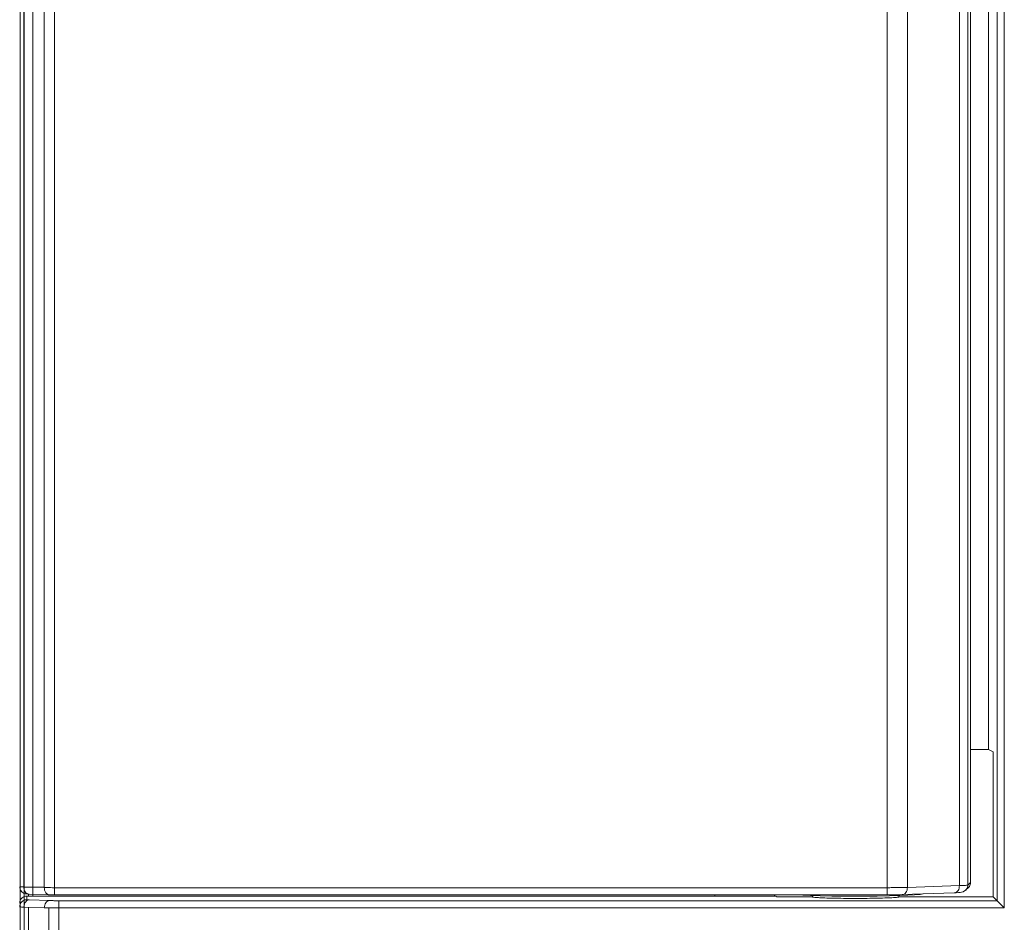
# Model space of a CAD drawing. Header units: millimetres. Extents: x -594 to 595, y -419 to 422.
# Tile 24 of 124: x -433 to -399, y 63 to 95. Entities that reach past the tile are written whole.
import ezdxf

# ---------------------------------------------------------------- set-up
doc = ezdxf.new("R2010")
doc.units = ezdxf.units.MM
doc.header["$MEASUREMENT"] = 0
doc.layers.add('layer 1', color=7, linetype='Continuous')

msp = doc.modelspace()

# ---------------------------------------------------------------- linework, layer by layer
at = {"layer": 'layer 1', "lineweight": 9}
for points in [[(-433.3252, 296.3519), (-433.3252, 296.3519), (-433.3252, 48.5083), (-433.3252, 48.5083)], [(-399.4342, 64.1488), (-399.4342, 64.1488), (-399.4342, 240.8641), (-399.4342, 240.8641)], [(-399.1843, 241.1138), (-399.1843, 241.1138), (-399.1843, 63.8992), (-399.1843, 63.8992)], [(-432.1312, 64.3498), (-432.1312, 64.3498), (-432.1312, 240.6632), (-432.1312, 240.6632)], [(-403.2525, 240.6632), (-403.2525, 240.6632), (-403.2525, 64.3498), (-403.2525, 64.3498)], [(-433.1918, 64.6144), (-433.1918, 64.6144), (-433.1918, 240.3985), (-433.1918, 240.3985)], [(-432.4847, 240.3985), (-432.4847, 240.3985), (-432.4847, 64.6144), (-432.4847, 64.6144)], [(-402.5454, 64.6073), (-402.5454, 64.6073), (-402.5454, 240.4057), (-402.5454, 240.4057)], [(-400.7435, 240.3428), (-400.7435, 240.3428), (-400.7435, 64.6702), (-400.7435, 64.6702)], [(-400.4512, 64.6878), (-400.4512, 64.6878), (-400.4512, 240.3252), (-400.4512, 240.3252)], [(-400.3563, 240.2303), (-400.3563, 240.2303), (-400.3563, 64.7827), (-400.3563, 64.7827)], [(-399.7383, 235.6201), (-399.7383, 235.6201), (-399.7383, 69.3929), (-399.7383, 69.3929)], [(-432.8827, 64.3065), (-432.8827, 64.3065), (-432.8827, 121.4392), (-432.8827, 121.4392)], [(-433.1827, 48.8568), (-433.1827, 48.8568), (-433.1827, 120.9211), (-433.1827, 120.9211)], [(-399.7383, 69.3929), (-399.7383, 69.3929), (-400.3563, 69.3929), (-400.3563, 69.3929)], [(-399.5654, 69.3065), (-399.5654, 69.3065), (-399.7383, 69.3929), (-399.7383, 69.3929)], [(-399.5654, 69.3065), (-399.5654, 69.3065), (-399.5654, 64.2803), (-399.5654, 64.2803)], [(-432.4847, 64.6144), (-432.4847, 64.6144), (-433.1918, 64.6144), (-433.1918, 64.6144)], [(-403.2525, 64.5996), (-403.2525, 64.5996), (-432.1312, 64.5996), (-432.1312, 64.5996)], [(-402.5454, 64.6073), (-402.5454, 64.6073), (-400.7435, 64.6702), (-400.7435, 64.6702)], [(-400.5253, 64.51), (-400.5253, 64.51), (-400.4205, 64.6148), (-400.4205, 64.6148)], [(-400.4512, 64.6878), (-400.4512, 64.6878), (-400.3563, 64.7827), (-400.3563, 64.7827)], [(-400.4204, 64.6146), (-400.4111, 64.6239), (-400.4027, 64.6341), (-400.3952, 64.6449)], [(-400.356, 64.7709), (-400.356, 64.7269), (-400.3703, 64.6812), (-400.3952, 64.6449)], [(-400.356, 64.7709), (-400.356, 64.7748), (-400.3561, 64.7787), (-400.3563, 64.7827)], [(-433.3069, 64.5117), (-433.3069, 64.5117), (-433.2598, 64.451), (-433.2598, 64.451)], [(-433.1858, 64.288), (-433.155, 64.3003), (-433.1214, 64.3068), (-433.0883, 64.3066)], [(-433.0883, 64.3066), (-433.0883, 64.3066), (-433.0883, 64.1825), (-433.0883, 64.1825)], [(-433.0883, 64.3066), (-433.0717, 64.3065), (-433.055, 64.3065), (-433.0383, 64.3065)], [(-433.0383, 64.377), (-433.0383, 64.377), (-433.0383, 64.3065), (-433.0383, 64.3065)], [(-433.0383, 64.3065), (-433.0383, 64.3065), (-407.1014, 64.3065), (-407.1014, 64.3065)], [(-432.3079, 64.3523), (-432.3079, 64.3523), (-433.0151, 64.377), (-433.0151, 64.377)], [(-432.1312, 64.3498), (-432.1312, 64.3498), (-403.2525, 64.3498), (-403.2525, 64.3498)], [(-409.2311, 64.3065), (-409.2311, 64.3065), (-409.2311, 64.3498), (-409.2311, 64.3498)], [(-407.1593, 64.3498), (-407.1593, 64.3498), (-407.1593, 64.3065), (-407.1593, 64.3065)], [(-407.1014, 64.3065), (-407.1014, 64.3065), (-407.0883, 64.2803), (-407.0883, 64.2803)], [(-405.8383, 64.2803), (-405.8383, 64.2803), (-407.0883, 64.2803), (-407.0883, 64.2803)], [(-406.1724, 64.3389), (-406.1724, 64.3389), (-405.9054, 64.3279), (-405.9054, 64.3279)], [(-405.9054, 64.3279), (-405.9054, 64.3279), (-405.5729, 64.3183), (-405.5729, 64.3183)], [(-405.8383, 64.2803), (-405.8383, 64.2803), (-405.8383, 64.3259), (-405.8383, 64.3259)], [(-403.5957, 64.3096), (-403.5957, 64.3096), (-403.1618, 64.317), (-403.1618, 64.317)], [(-403.5838, 64.235), (-403.4695, 64.2372), (-403.3552, 64.2404), (-403.2409, 64.2446)], [(-403.2409, 64.2446), (-403.2235, 64.2452), (-403.2062, 64.2459), (-403.1888, 64.2466)], [(-403.1618, 64.317), (-403.1618, 64.317), (-402.8102, 64.3266), (-402.8102, 64.3266)], [(-402.8383, 64.2803), (-402.8383, 64.2803), (-402.8383, 64.3258), (-402.8383, 64.3258)], [(-399.5654, 64.2803), (-399.5654, 64.2803), (-402.8383, 64.2803), (-402.8383, 64.2803)], [(-402.8102, 64.3266), (-402.8102, 64.3266), (-402.5271, 64.3378), (-402.5271, 64.3378)], [(-400.9202, 64.4204), (-400.9202, 64.4204), (-402.7222, 64.3574), (-402.7222, 64.3574)], [(-402.5271, 64.3378), (-402.5271, 64.3378), (-402.2994, 64.3509), (-402.2994, 64.3509)], [(-400.6086, 64.4551), (-400.6086, 64.4551), (-400.5254, 64.5099), (-400.5254, 64.5099)], [(-399.5654, 64.2803), (-399.5654, 64.2803), (-399.1843, 63.8992), (-399.1843, 63.8992)], [(-433.3383, 64.0668), (-433.3383, 64.0986), (-433.3314, 64.131), (-433.3187, 64.1601)], [(-433.3383, 63.9326), (-433.3383, 63.9438), (-433.3374, 63.9549), (-433.3357, 63.966)], [(-433.3357, 63.966), (-433.3307, 63.9997), (-433.3187, 64.0329), (-433.3013, 64.0623)], [(-433.3013, 64.0623), (-433.2809, 64.0966), (-433.2508, 64.1264), (-433.2163, 64.1465)], [(-433.2163, 64.1465), (-433.178, 64.1688), (-433.1326, 64.1825), (-433.0883, 64.1825)], [(-433.1724, 64.0333), (-433.1843, 63.9991), (-433.1912, 63.9626), (-433.1918, 63.9264)], [(-433.1918, 63.9264), (-433.1918, 63.9264), (-432.4847, 63.9018), (-432.4847, 63.9018)], [(-433.0362, 49.6859), (-433.0362, 49.6859), (-433.0362, 63.9264), (-433.0362, 63.9264)], [(-432.3079, 64.1516), (-432.3079, 64.1516), (-433.015, 64.1763), (-433.015, 64.1763)], [(-432.3291, 63.9017), (-432.3291, 63.9017), (-432.3291, 49.7106), (-432.3291, 49.7106)], [(-399.1843, 63.8992), (-399.1843, 63.8992), (-432.1312, 63.8992), (-432.1312, 63.8992)], [(-432.1311, 64.149), (-432.1311, 64.149), (-399.434, 64.149), (-399.434, 64.149)], [(-431.9756, 49.2109), (-431.9756, 49.2109), (-431.9756, 64.149), (-431.9756, 64.149)], [(-399.434, 64.149), (-399.434, 64.149), (-399.412, 64.1268), (-399.412, 64.1268)]]:
    msp.add_open_spline(points, degree=3, dxfattribs=at)
for points, knots in [([(-433.3383, 64.633), (-433.3383, 64.633), (-433.3343, 64.5887), (-433.3343, 64.5887), (-433.3343, 64.5887), (-433.3343, 64.5887), (-433.3069, 64.5117), (-433.3069, 64.5117)], [0, 0, 0, 0, 0.3333333, 0.3333333, 0.3333333, 0.3333333, 1, 1, 1, 1]), ([(-433.3383, 64.633), (-433.3383, 64.6316), (-433.3361, 64.6319), (-433.3342, 64.632), (-433.3342, 64.632), (-433.3286, 64.6323), (-433.3255, 64.6314), (-433.3218, 64.6309), (-433.3218, 64.6309), (-433.3157, 64.6299), (-433.3081, 64.6299), (-433.3008, 64.6298), (-433.3008, 64.6298), (-433.2905, 64.6295), (-433.2809, 64.629), (-433.2709, 64.6287)], [0, 0, 0, 0, 0.2, 0.2, 0.2, 0.2, 0.4, 0.4, 0.4, 0.4, 0.6, 0.6, 0.6, 0.6, 1, 1, 1, 1]), ([(-433.2709, 64.6287), (-433.2653, 64.6285), (-433.2597, 64.6284), (-433.2541, 64.6282), (-433.2541, 64.6282), (-433.2333, 64.6277), (-433.2126, 64.6272), (-433.1918, 64.6269)], [0, 0, 0, 0, 0.3333333, 0.3333333, 0.3333333, 0.3333333, 1, 1, 1, 1]), ([(-433.0237, 64.3771), (-433.0713, 64.3793), (-433.116, 64.4124), (-433.145, 64.4529), (-433.145, 64.4529), (-433.1814, 64.504), (-433.1929, 64.5668), (-433.1918, 64.6269)], [0, 0, 0, 0, 0.3333333, 0.3333333, 0.3333333, 0.3333333, 1, 1, 1, 1]), ([(-432.4847, 64.6022), (-432.4853, 64.5707), (-432.4807, 64.5389), (-432.4727, 64.5083), (-432.4727, 64.5083), (-432.4648, 64.4782), (-432.4536, 64.4491), (-432.4345, 64.4233), (-432.4345, 64.4233), (-432.4048, 64.3831), (-432.3563, 64.3506), (-432.3079, 64.3523)], [0, 0, 0, 0, 0.25, 0.25, 0.25, 0.25, 0.5, 0.5, 0.5, 0.5, 1, 1, 1, 1]), ([(-432.4847, 64.6022), (-432.4594, 64.6017), (-432.434, 64.6014), (-432.4087, 64.6011), (-432.4087, 64.6011), (-432.3162, 64.6), (-432.2237, 64.5996), (-432.1312, 64.5996)], [0, 0, 0, 0, 0.3333333, 0.3333333, 0.3333333, 0.3333333, 1, 1, 1, 1]), ([(-403.2525, 64.5996), (-403.1873, 64.5996), (-403.1222, 64.5998), (-403.0571, 64.6001), (-403.0571, 64.6001), (-402.8865, 64.601), (-402.7159, 64.6028), (-402.5454, 64.6073)], [0, 0, 0, 0, 0.3333333, 0.3333333, 0.3333333, 0.3333333, 1, 1, 1, 1]), ([(-402.7222, 64.3574), (-402.6738, 64.3558), (-402.6252, 64.3882), (-402.5956, 64.4284), (-402.5956, 64.4284), (-402.5765, 64.4542), (-402.5653, 64.4833), (-402.5574, 64.5135), (-402.5574, 64.5135), (-402.5494, 64.544), (-402.5448, 64.5758), (-402.5454, 64.6073)], [0, 0, 0, 0, 0.25, 0.25, 0.25, 0.25, 0.5, 0.5, 0.5, 0.5, 1, 1, 1, 1]), ([(-400.7435, 64.6702), (-400.7424, 64.6102), (-400.7538, 64.5473), (-400.7903, 64.4963), (-400.7903, 64.4963), (-400.8192, 64.4558), (-400.8639, 64.4227), (-400.9115, 64.4204)], [0, 0, 0, 0, 0.3333333, 0.3333333, 0.3333333, 0.3333333, 1, 1, 1, 1]), ([(-400.7435, 64.6702), (-400.7158, 64.6709), (-400.6882, 64.6718), (-400.6606, 64.6727), (-400.6606, 64.6727), (-400.6041, 64.6745), (-400.5476, 64.6764), (-400.4913, 64.6814)], [0, 0, 0, 0, 0.3333333, 0.3333333, 0.3333333, 0.3333333, 1, 1, 1, 1]), ([(-400.5242, 64.511), (-400.5123, 64.523), (-400.5018, 64.5362), (-400.4927, 64.5505), (-400.4927, 64.5505), (-400.4666, 64.5911), (-400.4511, 64.64), (-400.4512, 64.6878)], [0, 0, 0, 0, 0.3333333, 0.3333333, 0.3333333, 0.3333333, 1, 1, 1, 1]), ([(-400.4913, 64.6814), (-400.486, 64.6818), (-400.4809, 64.6826), (-400.4755, 64.683), (-400.4755, 64.683), (-400.467, 64.6835), (-400.4578, 64.6829), (-400.4512, 64.6878)], [0, 0, 0, 0, 0.3333333, 0.3333333, 0.3333333, 0.3333333, 1, 1, 1, 1]), ([(-433.3187, 64.1601), (-433.313, 64.1732), (-433.3061, 64.1858), (-433.298, 64.1978), (-433.298, 64.1978), (-433.2709, 64.2378), (-433.2303, 64.2702), (-433.1858, 64.288)], [0, 0, 0, 0, 0.3333333, 0.3333333, 0.3333333, 0.3333333, 1, 1, 1, 1]), ([(-433.2598, 64.451), (-433.2598, 64.451), (-433.2011, 64.4097), (-433.2011, 64.4097), (-433.2011, 64.4097), (-433.2011, 64.4097), (-433.1449, 64.389), (-433.1449, 64.389), (-433.1449, 64.389), (-433.1449, 64.389), (-433.1004, 64.3816), (-433.1004, 64.3816), (-433.1004, 64.3816), (-433.1004, 64.3816), (-433.0548, 64.3783), (-433.0548, 64.3783), (-433.0548, 64.3783), (-433.0548, 64.3783), (-433.0237, 64.377), (-433.0237, 64.377)], [0, 0, 0, 0, 0.1666667, 0.1666667, 0.1666667, 0.1666667, 0.3333333, 0.3333333, 0.3333333, 0.3333333, 0.5, 0.5, 0.5, 0.5, 0.6666667, 0.6666667, 0.6666667, 0.6666667, 1, 1, 1, 1]), ([(-432.3079, 64.3523), (-432.2953, 64.3519), (-432.2827, 64.3515), (-432.2701, 64.3512), (-432.2701, 64.3512), (-432.2238, 64.3502), (-432.1775, 64.3498), (-432.1312, 64.3498)], [0, 0, 0, 0, 0.3333333, 0.3333333, 0.3333333, 0.3333333, 1, 1, 1, 1]), ([(-405.8336, 64.2762), (-405.8348, 64.2767), (-405.836, 64.2773), (-405.8371, 64.2783), (-405.8371, 64.2783), (-405.8377, 64.2788), (-405.8383, 64.2795), (-405.8383, 64.2803)], [0, 0, 0, 0, 0.3333333, 0.3333333, 0.3333333, 0.3333333, 1, 1, 1, 1]), ([(-403.5838, 64.235), (-403.8242, 64.2301), (-404.0646, 64.2282), (-404.305, 64.2279), (-404.305, 64.2279), (-404.5483, 64.2277), (-404.7916, 64.2291), (-405.0346, 64.2339), (-405.0346, 64.2339), (-405.1377, 64.236), (-405.2408, 64.2386), (-405.3442, 64.2414), (-405.3442, 64.2414), (-405.4264, 64.2437), (-405.5087, 64.246), (-405.5902, 64.2514), (-405.5902, 64.2514), (-405.6455, 64.2551), (-405.7003, 64.2602), (-405.7569, 64.2633), (-405.7569, 64.2633), (-405.7832, 64.2647), (-405.8099, 64.2657), (-405.8336, 64.2762)], [0, 0, 0, 0, 0.1428571, 0.1428571, 0.1428571, 0.1428571, 0.2857143, 0.2857143, 0.2857143, 0.2857143, 0.4285714, 0.4285714, 0.4285714, 0.4285714, 0.5714286, 0.5714286, 0.5714286, 0.5714286, 0.7142857, 0.7142857, 0.7142857, 0.7142857, 1, 1, 1, 1]), ([(-405.5729, 64.3183), (-405.5729, 64.3183), (-405.1639, 64.3107), (-405.1639, 64.3107), (-405.1639, 64.3107), (-405.1639, 64.3107), (-404.6745, 64.306), (-404.6745, 64.306), (-404.6745, 64.306), (-404.6745, 64.306), (-404.1247, 64.3054), (-404.1247, 64.3054), (-404.1247, 64.3054), (-404.1247, 64.3054), (-403.5957, 64.3096), (-403.5957, 64.3096)], [0, 0, 0, 0, 0.2, 0.2, 0.2, 0.2, 0.4, 0.4, 0.4, 0.4, 0.6, 0.6, 0.6, 0.6, 1, 1, 1, 1]), ([(-403.2525, 64.3498), (-403.2037, 64.3498), (-403.155, 64.35), (-403.1062, 64.3503), (-403.1062, 64.3503), (-402.9782, 64.3511), (-402.8501, 64.353), (-402.7222, 64.3574)], [0, 0, 0, 0, 0.3333333, 0.3333333, 0.3333333, 0.3333333, 1, 1, 1, 1]), ([(-402.9284, 64.2624), (-402.9451, 64.2608), (-402.9618, 64.2594), (-402.9785, 64.2582), (-402.9785, 64.2582), (-403.0485, 64.2529), (-403.1186, 64.2496), (-403.1888, 64.2466)], [0, 0, 0, 0, 0.3333333, 0.3333333, 0.3333333, 0.3333333, 1, 1, 1, 1]), ([(-402.8383, 64.2803), (-402.8383, 64.2721), (-402.8505, 64.2719), (-402.861, 64.2712), (-402.861, 64.2712), (-402.8902, 64.2694), (-402.9059, 64.2646), (-402.9284, 64.2624)], [0, 0, 0, 0, 0.3333333, 0.3333333, 0.3333333, 0.3333333, 1, 1, 1, 1]), ([(-402.2994, 64.3509), (-402.2994, 64.3509), (-402.1068, 64.3675), (-402.1068, 64.3675), (-402.1068, 64.3675), (-402.1068, 64.3675), (-401.9977, 64.3827), (-401.9977, 64.3827)], [0, 0, 0, 0, 0.3333333, 0.3333333, 0.3333333, 0.3333333, 1, 1, 1, 1]), ([(-400.9115, 64.4204), (-400.9115, 64.4204), (-400.8579, 64.4225), (-400.8579, 64.4225), (-400.8579, 64.4225), (-400.8579, 64.4225), (-400.7768, 64.4267), (-400.7768, 64.4267), (-400.7768, 64.4267), (-400.7768, 64.4267), (-400.7171, 64.4314), (-400.7171, 64.4314), (-400.7171, 64.4314), (-400.7171, 64.4314), (-400.6687, 64.438), (-400.6687, 64.438), (-400.6687, 64.438), (-400.6687, 64.438), (-400.6086, 64.4551), (-400.6086, 64.4551)], [0, 0, 0, 0, 0.1666667, 0.1666667, 0.1666667, 0.1666667, 0.3333333, 0.3333333, 0.3333333, 0.3333333, 0.5, 0.5, 0.5, 0.5, 0.6666667, 0.6666667, 0.6666667, 0.6666667, 1, 1, 1, 1]), ([(-433.3383, 63.9326), (-433.3383, 63.927), (-433.3292, 63.9292), (-433.3216, 63.9304), (-433.3216, 63.9304), (-433.298, 63.9342), (-433.2871, 63.9287), (-433.2699, 63.9282)], [0, 0, 0, 0, 0.3333333, 0.3333333, 0.3333333, 0.3333333, 1, 1, 1, 1]), ([(-433.2699, 63.9282), (-433.2643, 63.9281), (-433.2588, 63.9279), (-433.2532, 63.9278), (-433.2532, 63.9278), (-433.2328, 63.9272), (-433.2123, 63.9268), (-433.1918, 63.9264)], [0, 0, 0, 0, 0.3333333, 0.3333333, 0.3333333, 0.3333333, 1, 1, 1, 1]), ([(-433.015, 64.1763), (-433.0306, 64.1758), (-433.0461, 64.1718), (-433.0605, 64.1656), (-433.0605, 64.1656), (-433.1141, 64.1425), (-433.1534, 64.0878), (-433.1724, 64.0333)], [0, 0, 0, 0, 0.3333333, 0.3333333, 0.3333333, 0.3333333, 1, 1, 1, 1]), ([(-433.08, 64.1802), (-433.082, 64.1805), (-433.0836, 64.1809), (-433.0862, 64.1813), (-433.0862, 64.1813), (-433.0871, 64.1815), (-433.0882, 64.1817), (-433.0883, 64.1825)], [0, 0, 0, 0, 0.3333333, 0.3333333, 0.3333333, 0.3333333, 1, 1, 1, 1]), ([(-433.015, 64.1763), (-433.0223, 64.1765), (-433.0294, 64.1769), (-433.0367, 64.1772), (-433.0367, 64.1772), (-433.0511, 64.1778), (-433.0656, 64.1783), (-433.08, 64.1802)], [0, 0, 0, 0, 0.3333333, 0.3333333, 0.3333333, 0.3333333, 1, 1, 1, 1]), ([(-432.4847, 63.9018), (-432.4837, 63.9626), (-432.4695, 64.0252), (-432.4314, 64.0763), (-432.4314, 64.0763), (-432.4013, 64.1167), (-432.3561, 64.1499), (-432.3079, 64.1516)], [0, 0, 0, 0, 0.3333333, 0.3333333, 0.3333333, 0.3333333, 1, 1, 1, 1]), ([(-432.4847, 63.9018), (-432.4594, 63.9013), (-432.434, 63.901), (-432.4087, 63.9007), (-432.4087, 63.9007), (-432.3162, 63.8996), (-432.2237, 63.8992), (-432.1312, 63.8992)], [0, 0, 0, 0, 0.3333333, 0.3333333, 0.3333333, 0.3333333, 1, 1, 1, 1]), ([(-432.1311, 64.149), (-432.1474, 64.149), (-432.1636, 64.1491), (-432.1799, 64.1492), (-432.1799, 64.1492), (-432.2226, 64.1495), (-432.2653, 64.1501), (-432.3079, 64.1516)], [0, 0, 0, 0, 0.3333333, 0.3333333, 0.3333333, 0.3333333, 1, 1, 1, 1])]:
    msp.add_open_spline(points, degree=3, knots=knots, dxfattribs=at)

doc.saveas('drawing.dxf')
